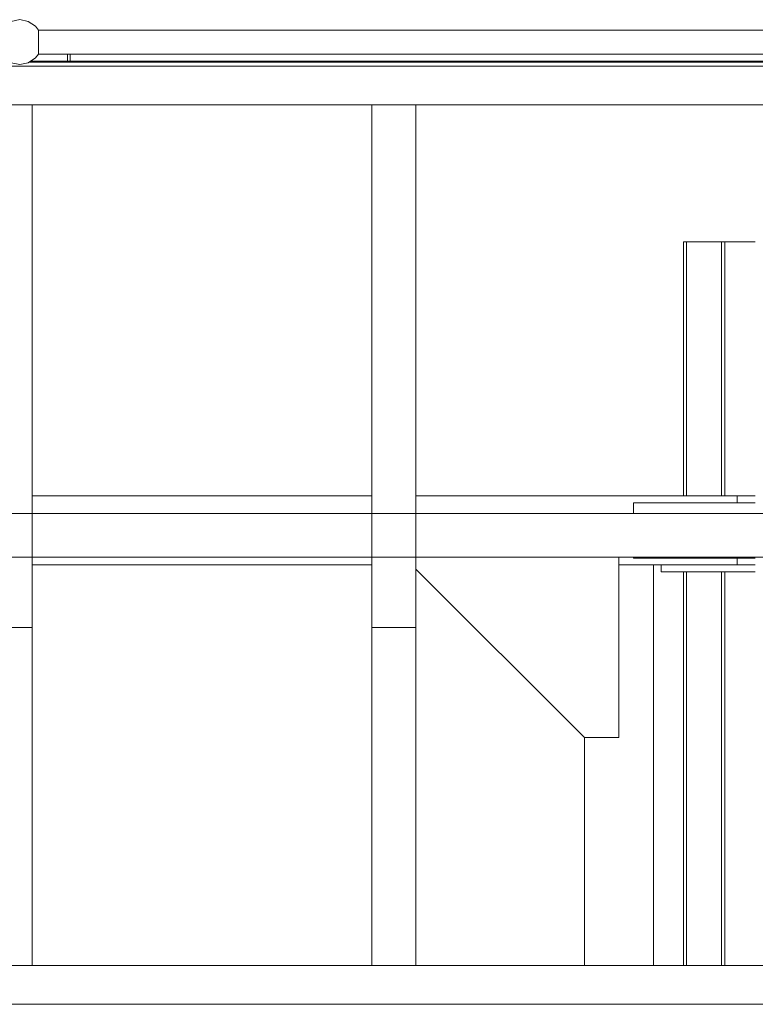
# Model space of a CAD drawing. Header units: millimetres. Extents: x 53746 to 116821, y -810352 to -765802.
# Tile 168 of 256: x 75641 to 76706, y -773224 to -771798. Entities that reach past the tile are written whole.
import ezdxf

# ---------------------------------------------------------------- set-up
doc = ezdxf.new("R2010")
doc.units = ezdxf.units.MM
doc.header["$MEASUREMENT"] = 0
for name, color, linetype, lineweight in [('Main Cradle Rails', 7, 'Continuous', 0), ('Side Cradle Stbd', 7, 'Continuous', 0), ('Side Cradle Tower Platform', 7, 'Continuous', 0), ('Side Slip Rails', 7, 'Continuous', 0)]:
    doc.layers.add(name, color=color, linetype=linetype, lineweight=lineweight)

# ---------------------------------------------------------------- blocks, each defined once
blk = doc.blocks.new('*U57')
at = {"layer": 'Side Cradle Stbd', "color": 7, "linetype": 'Continuous', "lineweight": 0}
for p, q in [((-9132.5, 15589.3), (-9624, 15589.3)), ((-8603.7, 15589.3), (-9069, 15589.3)), ((-8577.5, 15589.3), (-8603.7, 15589.3)), ((-8753.7, 15564), (-8753.7, 15579.3)), ((-8753.7, 15579.3), (-8577.5, 15579.3)), ((-8753.7, 15499.3), (-8753.7, 15500.5)), ((-8577.5, 15499.3), (-8753.7, 15499.3)), ((-9132.5, 15489.3), (-9624, 15489.3)), ((-8603.7, 15489.3), (-8774.9, 15489.3)), ((-8724.9, 15489.3), (-8724.9, 14909.3)), ((-8713.7, 15479.3), (-8713.7, 15489.3)), ((-8577.5, 15489.3), (-8603.7, 15489.3)), ((-8713.7, 15479.3), (-8689.2, 15479.3)), ((-8824.9, 15239.3), (-8824.9, 14909.3))]:
    blk.add_line(p, q, dxfattribs=at)
at = {"layer": 'Side Cradle Stbd', "color": 7, "linetype": 'Continuous', "lineweight": 0, "flags": 128}
for points in [[(-8603.7, 15589.3), (-8603.7, 15589.3), (-8603.7, 15579.3)], [(-8774.9, 15500.5), (-8774.9, 15239.3), (-8824.9, 15239.3), (-9069, 15483.4)], [(-8603.7, 15499.3), (-8603.7, 15489.3), (-8603.7, 15489.3)], [(-8577.5, 15479.3), (-8603.7, 15479.3), (-8689.2, 15479.3)]]:
    blk.add_lwpolyline(points, dxfattribs=at)
at = {"layer": 'Side Cradle Tower Platform', "color": 7, "linetype": 'Continuous', "lineweight": 0}
for p, q in [((-9614.9, 16263.8), (-8258.8, 16263.8)), ((-8258.8, 16228.8), (-9614.9, 16228.8)), ((-9573.2, 16228.8), (-9573.2, 16218.8)), ((-9569.2, 16218.8), (-9569.2, 16228.8)), ((-8009, 16211.3), (-14097, 16211.3)), ((-9628.3, 16217.3), (-8245.5, 16217.3)), ((-8289, 16218.8), (-9626, 16218.8)), ((-10653, 16155.3), (-8022.5, 16155.3)), ((-9624, 16155.3), (-9624, 15399)), ((-9132.5, 15399), (-9132.5, 16155.3)), ((-9069, 16155.3), (-9069, 15399)), ((-14083.5, 15564), (-8022.5, 15564)), ((-8022.5, 15500.5), (-14083.5, 15500.5)), ((-9132.5, 15500.5), (-9132.5, 15500.5)), ((-9687.5, 15399), (-9624, 15399)), ((-9624, 14909.3), (-9624, 15399)), ((-9132.5, 15399), (-9069, 15399)), ((-9132.5, 14909.3), (-9132.5, 15399)), ((-9069, 14909.3), (-9069, 15399)), ((-8022.5, 14909.3), (-11053, 14909.3)), ((-8009, 14853.3), (-14097, 14853.3))]:
    blk.add_line(p, q, dxfattribs=at)
at = {"layer": 'Side Cradle Tower Platform', "color": 7, "linetype": 'Continuous', "lineweight": 0, "flags": 128}
for points in [[(-9614.9, 16263.8), (-9619.3, 16269.2), (-9629.8, 16276.3), (-9642.2, 16278.8), (-9654.7, 16276.3), (-9665.2, 16269.2), (-9669.6, 16263.8)], [(-9614.9, 16263.8), (-9614.9, 16263.8), (-9615, 16263.6), (-9615, 16262.8), (-9615, 16262.4), (-9614.9, 16262.3), (-9614.9, 16259.6), (-9614.9, 16258.8), (-9615.1, 16258.6), (-9615.1, 16258.5), (-9615, 16257.9), (-9615, 16257.6), (-9615, 16257.6), (-9615, 16254.4), (-9615, 16253), (-9615, 16252.9), (-9614.9, 16252.3), (-9614.9, 16248), (-9614.9, 16246.3), (-9615, 16245.7), (-9615, 16241.3), (-9615, 16239.6), (-9615, 16239.6), (-9615, 16235.4), (-9615, 16234.9)], [(-9614.9, 16228.8), (-9619.3, 16223.3), (-9629.8, 16216.2), (-9642.2, 16213.8), (-9654.7, 16216.2), (-9665.2, 16223.3), (-9669.6, 16228.8)], [(-9615, 16234.6), (-9615.1, 16234), (-9615.1, 16233.9), (-9614.9, 16233.7), (-9614.9, 16231.1), (-9614.9, 16230.2), (-9615, 16230.1), (-9614.9, 16230), (-9614.9, 16229.1), (-9614.9, 16228.8), (-9614.9, 16228.8)], [(-9615, 16234.9), (-9615, 16234.9), (-9615, 16234.6)], [(-9132.5, 16155.3), (-9132.5, 16155.3), (-9132.5, 16155.3)], [(-9624, 15500.5), (-9624, 15500.5), (-9624, 15500.5)]]:
    blk.add_lwpolyline(points, dxfattribs=at)
at = {"layer": 'Side Slip Rails', "color": 7, "linetype": 'Continuous', "lineweight": 0}
for p, q in [((-8681.6, 15589.3), (-8681.6, 15957)), ((-8677, 15589.3), (-8677, 15957)), ((-8626.6, 15589.3), (-8626.6, 15957)), ((-8621.6, 15589.3), (-8621.6, 15957)), ((-8681.6, 14909.3), (-8681.6, 15479.3)), ((-8677, 14909.3), (-8677, 15479.3)), ((-8626.6, 14909.3), (-8626.6, 15479.3)), ((-8621.6, 14909.3), (-8621.6, 15479.3))]:
    blk.add_line(p, q, dxfattribs=at)
at = {"layer": 'Side Slip Rails', "color": 7, "linetype": 'Continuous', "lineweight": 0, "flags": 128}
for points in [[(-8626.6, 15957), (-8677, 15957), (-8678.8, 15957), (-8680.3, 15957), (-8681.3, 15957), (-8681.6, 15957), (-8681.6, 15957)], [(-8577.5, 15957), (-8621.6, 15957), (-8623.6, 15957), (-8625.2, 15957), (-8626.3, 15957), (-8626.6, 15957), (-8626.6, 15957)]]:
    blk.add_lwpolyline(points, dxfattribs=at)

msp = doc.modelspace()

# ---------------------------------------------------------------- block references
at = {"layer": 'Main Cradle Rails', "color": 7, "linetype": 'Continuous', "lineweight": 0}
msp.add_blockref('*U57', (85283.05, -788076.95), dxfattribs=at)

doc.saveas('drawing.dxf')
